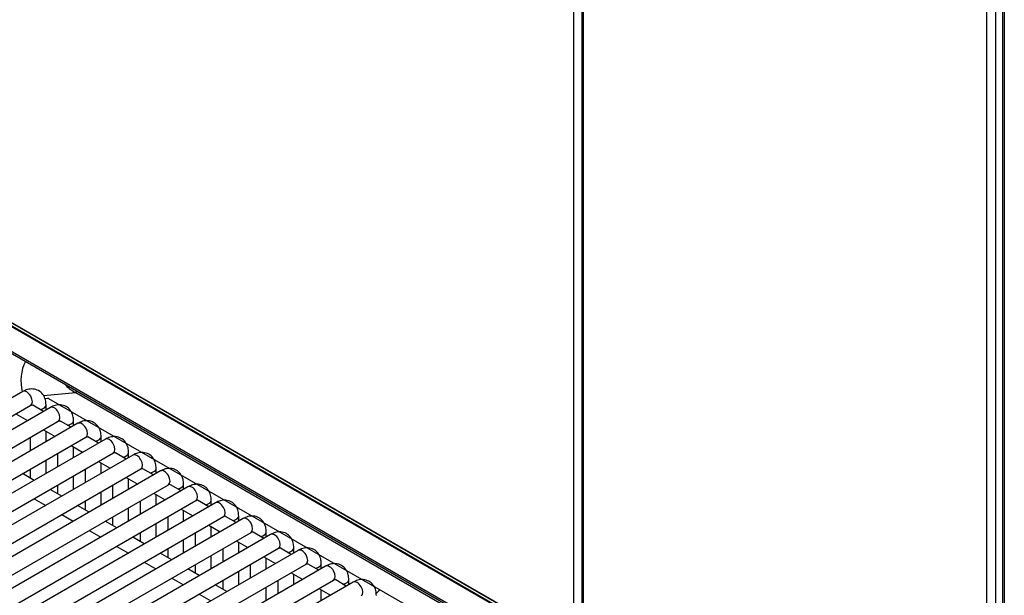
# Model space of a CAD drawing. Header units: millimetres. Extents: x 0 to 287, y 0 to 200.
# Tile 36 of 49: x 209.86 to 225.31, y 103.42 to 112.46. Entities that reach past the tile are written whole.
import ezdxf

# ---------------------------------------------------------------- set-up
doc = ezdxf.new("R2010")
doc.units = ezdxf.units.MM
doc.layers.add('130.667_BW4C_CTM', color=7, linetype='Continuous')
doc.layers.add('Standard', color=7, linetype='Continuous')

# ---------------------------------------------------------------- blocks, each defined once
blk = doc.blocks.new('SE3')
at = {"layer": '130.667_BW4C_CTM', "color": 7, "linetype": 'Continuous'}
for p, q in [((218.68, 131.329), (218.68, 100.058)), ((218.71, 100.017), (218.71, 131.289)), ((225.038, 96.363), (225.038, 127.635)), ((225.18, 96.363), (225.18, 127.635)), ((225.281, 127.443), (225.281, 92.89)), ((225.312, 127.4), (225.312, 92.848)), ((218.554, 100.029), (218.554, 113.566)), ((217.447, 103.245), (203.618, 111.229)), ((217.44, 103.254), (203.627, 111.229)), ((203.781, 111.094), (217.286, 103.297)), ((203.791, 111.072), (217.296, 103.275)), ((205.34, 109.789), (217.595, 102.714)), ((205.361, 109.745), (217.596, 102.681)), ((209.909, 106.623), (200.787, 101.357)), ((210.741, 106.602), (210.234, 106.554)), ((210.254, 106.513), (210.303, 106.517)), ((210.314, 106.514), (217.402, 102.422)), ((217.597, 102.643), (210.741, 106.602)), ((200.912, 101.141), (210.034, 106.407)), ((210.341, 106.374), (201.219, 101.108)), ((210.234, 106.312), (210.066, 106.409)), ((210.273, 106.335), (210.273, 106.413)), ((201.344, 100.891), (210.466, 106.158)), ((209.802, 106.273), (209.984, 106.168)), ((210.666, 106.063), (210.498, 106.159)), ((210.705, 106.085), (210.705, 106.164)), ((210.773, 106.125), (201.651, 100.858)), ((210.234, 106.023), (210.416, 105.918)), ((210.273, 105.836), (210.273, 106.001)), ((201.776, 100.642), (210.898, 105.908)), ((211.205, 105.875), (202.083, 100.609)), ((210.023, 105.902), (210.023, 105.692)), ((211.098, 105.813), (210.93, 105.91)), ((211.137, 105.836), (211.137, 105.914)), ((210.666, 105.774), (210.848, 105.669)), ((210.705, 105.587), (210.705, 105.751)), ((202.208, 100.392), (211.33, 105.659)), ((211.637, 105.626), (202.515, 100.359)), ((210.273, 105.337), (210.273, 105.547)), ((210.455, 105.652), (210.455, 105.442)), ((211.53, 105.564), (211.363, 105.66)), ((211.569, 105.587), (211.569, 105.665)), ((202.64, 100.143), (211.762, 105.409)), ((210.023, 105.403), (210.023, 105.266)), ((210.887, 105.403), (210.887, 105.193)), ((211.098, 105.525), (211.28, 105.419)), ((211.137, 105.337), (211.137, 105.502)), ((211.962, 105.314), (211.795, 105.411)), ((212.001, 105.337), (212.001, 105.415)), ((212.069, 105.376), (202.947, 100.11)), ((210.086, 105.229), (209.904, 105.335)), ((210.705, 105.088), (210.705, 105.298)), ((211.53, 105.275), (211.712, 105.17)), ((211.569, 105.088), (211.569, 105.252)), ((203.072, 99.893), (212.194, 105.16)), ((212.501, 105.127), (203.379, 99.86)), ((210.519, 104.98), (210.336, 105.085)), ((210.455, 105.154), (210.455, 105.017)), ((211.319, 105.154), (211.319, 104.943)), ((212.394, 105.065), (212.227, 105.161)), ((212.433, 105.088), (212.433, 105.166)), ((210.086, 104.941), (210.269, 104.836)), ((211.137, 104.838), (211.137, 105.048)), ((211.962, 105.026), (212.144, 104.921)), ((212.001, 104.838), (212.001, 105.003)), ((203.504, 99.644), (212.626, 104.91)), ((212.933, 104.877), (203.811, 99.611)), ((210.951, 104.731), (210.769, 104.836)), ((210.887, 104.904), (210.887, 104.767)), ((211.569, 104.589), (211.569, 104.799)), ((211.751, 104.904), (211.751, 104.694)), ((212.394, 104.776), (212.576, 104.671)), ((212.826, 104.815), (212.659, 104.912)), ((212.865, 104.838), (212.865, 104.916)), ((203.936, 99.394), (213.058, 104.661)), ((213.365, 104.628), (204.243, 99.362)), ((210.519, 104.691), (210.701, 104.586)), ((211.319, 104.655), (211.319, 104.518)), ((212.183, 104.655), (212.183, 104.444)), ((212.433, 104.589), (212.433, 104.753)), ((213.258, 104.566), (213.091, 104.663)), ((213.297, 104.589), (213.297, 104.667)), ((211.383, 104.481), (211.201, 104.586)), ((212.001, 104.339), (212.001, 104.55)), ((212.826, 104.527), (213.008, 104.422)), ((212.865, 104.339), (212.865, 104.504)), ((204.368, 99.145), (213.49, 104.411)), ((213.797, 104.378), (204.675, 99.112)), ((210.951, 104.442), (211.133, 104.337)), ((211.815, 104.232), (211.633, 104.337)), ((211.751, 104.405), (211.751, 104.268)), ((212.433, 104.09), (212.433, 104.3)), ((212.615, 104.405), (212.615, 104.195)), ((213.69, 104.317), (213.523, 104.413)), ((213.729, 104.339), (213.729, 104.418)), ((204.8, 98.896), (213.922, 104.162)), ((211.383, 104.192), (211.565, 104.087)), ((212.183, 104.156), (212.183, 104.019)), ((213.047, 104.156), (213.047, 103.946)), ((213.258, 104.277), (213.44, 104.172)), ((213.297, 104.09), (213.297, 104.255)), ((214.122, 104.067), (213.955, 104.164)), ((214.161, 104.09), (214.161, 104.168)), ((214.229, 104.129), (205.107, 98.863)), ((212.247, 103.982), (212.065, 104.087)), ((212.865, 103.84), (212.865, 104.051)), ((213.69, 104.028), (213.872, 103.923)), ((213.729, 103.84), (213.729, 104.005)), ((205.232, 98.646), (214.354, 103.913)), ((214.661, 103.88), (205.54, 98.613)), ((211.815, 103.943), (211.997, 103.838)), ((212.679, 103.733), (212.497, 103.838)), ((212.615, 103.906), (212.615, 103.769)), ((213.479, 103.906), (213.479, 103.696)), ((214.554, 103.818), (214.387, 103.914)), ((214.593, 103.84), (214.593, 103.919)), ((212.247, 103.694), (212.429, 103.588)), ((213.297, 103.591), (213.297, 103.801)), ((214.122, 103.778), (214.304, 103.673)), ((214.161, 103.591), (214.161, 103.756)), ((205.665, 98.397), (214.786, 103.663)), ((215.093, 103.63), (205.972, 98.364)), ((213.111, 103.483), (212.929, 103.588)), ((213.047, 103.657), (213.047, 103.52)), ((213.729, 103.342), (213.729, 103.552)), ((213.911, 103.657), (213.911, 103.447)), ((214.554, 103.529), (214.736, 103.424)), ((214.986, 103.568), (214.819, 103.665)), ((215.025, 103.591), (215.025, 103.669)), ((212.679, 103.444), (212.861, 103.339)), ((214.593, 103.342), (214.593, 103.506))]:
    blk.add_line(p, q, dxfattribs=at)
blk.add_arc((211.34, 107.569), 1.138, 228.2149, 238.194, dxfattribs=at)
for centre, major_axis, ratio, start_param, end_param in [((210.351, 106.761), (-0.056, 0.597), 0.783606, 0.904432, 1.739433), ((209.971, 106.515), (-0.062, 0.108), 0.57735, 3.141593, 6.283185), ((210.811, 106.641), (0.05, 0.0866), 0.57735, 1.955967, 2.338741), ((210.313, 106.49), (-0.0146, 0.0262), 0.587337, 5.506824, 6.030423), ((210.148, 106.413), (0.125, 0), 0.57735, 4.967494, 6.283683), ((210.403, 106.266), (-0.062, 0.108), 0.57735, 3.141593, 6.283185), ((210.58, 106.164), (0.125, 0), 0.57735, 4.967494, 6.283683), ((210.835, 106.016), (-0.062, 0.108), 0.57735, 3.141593, 6.283185), ((211.012, 105.914), (0.125, 0), 0.57735, 4.967494, 6.283683), ((211.267, 105.767), (-0.062, 0.108), 0.57735, 3.141593, 6.283185), ((211.444, 105.665), (0.125, 0), 0.57735, 4.967494, 6.283683), ((211.699, 105.517), (-0.062, 0.108), 0.57735, 3.141593, 6.283185), ((211.876, 105.415), (0.125, 0), 0.57735, 4.967494, 6.283683), ((212.131, 105.268), (-0.062, 0.108), 0.57735, 3.141593, 6.283185), ((212.308, 105.166), (0.125, 0), 0.57735, 4.967494, 6.283683), ((212.563, 105.019), (-0.062, 0.108), 0.57735, 3.141593, 6.283185), ((212.74, 104.916), (0.125, 0), 0.57735, 4.967494, 6.283683), ((212.996, 104.769), (-0.062, 0.108), 0.57735, 3.141593, 6.283185), ((213.172, 104.667), (0.125, 0), 0.57735, 4.967494, 6.283683), ((213.428, 104.52), (-0.062, 0.108), 0.57735, 3.141593, 6.283185), ((213.604, 104.418), (0.125, 0), 0.57735, 4.967494, 6.283683), ((213.86, 104.27), (-0.062, 0.108), 0.57735, 3.141593, 6.283185), ((214.036, 104.168), (0.125, 0), 0.57735, 4.967494, 6.283683), ((214.292, 104.021), (-0.062, 0.108), 0.57735, 3.141593, 6.283185), ((214.468, 103.919), (0.125, 0), 0.57735, 4.967494, 6.283683), ((214.724, 103.771), (-0.062, 0.108), 0.57735, 3.141593, 6.283185), ((214.9, 103.669), (0.125, 0), 0.57735, 4.967494, 6.283683), ((215.156, 103.522), (-0.062, 0.108), 0.57735, 3.141593, 6.283185), ((216.327, 102.274), (0.742, -1.286), 0.57735, 3.240388, 3.356193)]:
    blk.add_ellipse(centre, major_axis=major_axis, ratio=ratio, start_param=start_param, end_param=end_param, dxfattribs=at)
for points, knots in [([(210.273, 106.413), (210.272, 106.442), (210.267, 106.498), (210.23, 106.581), (210.158, 106.644), (210.071, 106.669), (209.983, 106.66), (209.935, 106.637), (209.909, 106.623)], [0, 0, 0, 0, 0.146923, 0.335452, 0.50537, 0.68237, 0.849983, 1, 1, 1, 1]), ([(210.034, 106.407), (210.041, 106.41), (210.049, 106.415), (210.052, 106.414), (210.052, 106.414)], [0, 0, 0, 0, 0.4401034, 0.6887723, 0.6887723, 0.6887723, 0.6887723]), ([(210.705, 106.164), (210.704, 106.193), (210.699, 106.248), (210.662, 106.331), (210.59, 106.394), (210.503, 106.42), (210.415, 106.41), (210.367, 106.387), (210.341, 106.374)], [0, 0, 0, 0, 0.146923, 0.335452, 0.50537, 0.68237, 0.849983, 1, 1, 1, 1]), ([(210.466, 106.158), (210.473, 106.161), (210.481, 106.165), (210.484, 106.165), (210.484, 106.165)], [0, 0, 0, 0, 0.4401034, 0.6887723, 0.6887723, 0.6887723, 0.6887723]), ([(211.137, 105.914), (211.136, 105.943), (211.131, 105.999), (211.094, 106.082), (211.023, 106.145), (210.935, 106.171), (210.847, 106.161), (210.799, 106.138), (210.773, 106.125)], [0, 0, 0, 0, 0.146923, 0.335452, 0.50537, 0.68237, 0.849983, 1, 1, 1, 1]), ([(210.898, 105.908), (210.905, 105.911), (210.913, 105.916), (210.916, 105.915), (210.916, 105.915)], [0, 0, 0, 0, 0.4401034, 0.6887723, 0.6887723, 0.6887723, 0.6887723]), ([(211.569, 105.665), (211.568, 105.694), (211.563, 105.749), (211.526, 105.832), (211.455, 105.895), (211.367, 105.921), (211.279, 105.911), (211.231, 105.889), (211.205, 105.875)], [0, 0, 0, 0, 0.146923, 0.335452, 0.50537, 0.68237, 0.849983, 1, 1, 1, 1]), ([(211.33, 105.659), (211.337, 105.662), (211.345, 105.666), (211.348, 105.666), (211.348, 105.666)], [0, 0, 0, 0, 0.4401034, 0.6887723, 0.6887723, 0.6887723, 0.6887723]), ([(212.001, 105.415), (212, 105.444), (211.995, 105.5), (211.958, 105.583), (211.887, 105.646), (211.799, 105.672), (211.711, 105.662), (211.663, 105.639), (211.637, 105.626)], [0, 0, 0, 0, 0.146923, 0.335452, 0.50537, 0.68237, 0.849983, 1, 1, 1, 1]), ([(211.762, 105.409), (211.769, 105.412), (211.777, 105.417), (211.78, 105.416), (211.78, 105.416)], [0, 0, 0, 0, 0.4401034, 0.6887723, 0.6887723, 0.6887723, 0.6887723]), ([(212.433, 105.166), (212.432, 105.195), (212.427, 105.25), (212.39, 105.334), (212.319, 105.396), (212.231, 105.422), (212.143, 105.412), (212.095, 105.39), (212.069, 105.376)], [0, 0, 0, 0, 0.146923, 0.335452, 0.50537, 0.68237, 0.849983, 1, 1, 1, 1]), ([(212.194, 105.16), (212.201, 105.163), (212.209, 105.167), (212.212, 105.167), (212.212, 105.167)], [0, 0, 0, 0, 0.4404492, 0.6893029, 0.6893029, 0.6893029, 0.6893029]), ([(212.865, 104.916), (212.864, 104.945), (212.86, 105.001), (212.822, 105.084), (212.751, 105.147), (212.663, 105.173), (212.575, 105.163), (212.527, 105.14), (212.501, 105.127)], [0, 0, 0, 0, 0.146923, 0.335452, 0.50537, 0.68237, 0.849983, 1, 1, 1, 1]), ([(213.297, 104.667), (213.296, 104.696), (213.292, 104.752), (213.254, 104.835), (213.183, 104.898), (213.095, 104.923), (213.007, 104.914), (212.959, 104.891), (212.933, 104.877)], [0, 0, 0, 0, 0.146923, 0.335452, 0.50537, 0.68237, 0.849983, 1, 1, 1, 1]), ([(212.626, 104.91), (212.633, 104.913), (212.641, 104.918), (212.644, 104.918), (212.644, 104.917)], [0, 0, 0, 0, 0.4404492, 0.6893029, 0.6893029, 0.6893029, 0.6893029]), ([(213.058, 104.661), (213.065, 104.664), (213.073, 104.668), (213.076, 104.668), (213.076, 104.668)], [0, 0, 0, 0, 0.4404492, 0.6893029, 0.6893029, 0.6893029, 0.6893029]), ([(213.729, 104.418), (213.728, 104.446), (213.724, 104.502), (213.686, 104.585), (213.615, 104.648), (213.527, 104.674), (213.439, 104.664), (213.391, 104.641), (213.365, 104.628)], [0, 0, 0, 0, 0.146923, 0.335452, 0.50537, 0.68237, 0.849983, 1, 1, 1, 1]), ([(213.49, 104.411), (213.497, 104.414), (213.505, 104.419), (213.508, 104.419), (213.508, 104.419)], [0, 0, 0, 0, 0.4404492, 0.6893029, 0.6893029, 0.6893029, 0.6893029]), ([(214.161, 104.168), (214.16, 104.197), (214.156, 104.253), (214.118, 104.336), (214.047, 104.399), (213.959, 104.425), (213.871, 104.415), (213.823, 104.392), (213.797, 104.378)], [0, 0, 0, 0, 0.146923, 0.335452, 0.50537, 0.68237, 0.849983, 1, 1, 1, 1]), ([(213.922, 104.162), (213.929, 104.165), (213.937, 104.17), (213.94, 104.169), (213.94, 104.169)], [0, 0, 0, 0, 0.4404492, 0.6893029, 0.6893029, 0.6893029, 0.6893029]), ([(214.593, 103.919), (214.592, 103.948), (214.588, 104.003), (214.55, 104.086), (214.479, 104.149), (214.391, 104.175), (214.303, 104.165), (214.255, 104.142), (214.229, 104.129)], [0, 0, 0, 0, 0.146923, 0.335452, 0.50537, 0.68237, 0.849983, 1, 1, 1, 1]), ([(214.354, 103.913), (214.361, 103.916), (214.369, 103.92), (214.372, 103.92), (214.372, 103.92)], [0, 0, 0, 0, 0.4404492, 0.6893029, 0.6893029, 0.6893029, 0.6893029]), ([(215.025, 103.669), (215.024, 103.698), (215.02, 103.754), (214.982, 103.837), (214.911, 103.9), (214.823, 103.926), (214.735, 103.916), (214.687, 103.893), (214.661, 103.88)], [0, 0, 0, 0, 0.146923, 0.335452, 0.50537, 0.68237, 0.849983, 1, 1, 1, 1]), ([(214.786, 103.663), (214.793, 103.666), (214.801, 103.671), (214.804, 103.67), (214.804, 103.67)], [0, 0, 0, 0, 0.4404492, 0.6893029, 0.6893029, 0.6893029, 0.6893029]), ([(215.458, 103.42), (215.456, 103.449), (215.452, 103.504), (215.414, 103.587), (215.343, 103.65), (215.255, 103.676), (215.167, 103.666), (215.119, 103.644), (215.093, 103.63)], [0, 0, 0, 0, 0.146923, 0.335452, 0.50537, 0.68237, 0.849983, 1, 1, 1, 1])]:
    blk.add_open_spline(points, degree=3, knots=knots, dxfattribs=at)
for points in [[(210.048, 106.414), (210.055, 106.414), (210.061, 106.412), (210.067, 106.409)], [(210.48, 106.165), (210.487, 106.164), (210.493, 106.162), (210.499, 106.159)], [(210.912, 105.916), (210.919, 105.915), (210.925, 105.913), (210.931, 105.91)], [(211.344, 105.666), (211.351, 105.665), (211.357, 105.663), (211.363, 105.66)], [(211.776, 105.417), (211.783, 105.416), (211.789, 105.414), (211.795, 105.411)], [(212.227, 105.161), (212.221, 105.164), (212.215, 105.166), (212.208, 105.167)], [(212.659, 104.912), (212.653, 104.915), (212.647, 104.917), (212.64, 104.918)], [(213.091, 104.662), (213.085, 104.666), (213.079, 104.668), (213.072, 104.668)], [(213.523, 104.413), (213.517, 104.416), (213.511, 104.418), (213.504, 104.419)], [(213.955, 104.164), (213.949, 104.167), (213.943, 104.169), (213.936, 104.17)], [(214.387, 103.914), (214.382, 103.917), (214.375, 103.919), (214.368, 103.92)], [(214.819, 103.665), (214.814, 103.668), (214.807, 103.67), (214.8, 103.671)]]:
    blk.add_open_spline(points, degree=3, dxfattribs=at)

msp = doc.modelspace()

# ---------------------------------------------------------------- block references
at = {"layer": 'Standard'}
msp.add_blockref('SE3', (0, 0), dxfattribs=at)

doc.saveas('drawing.dxf')
